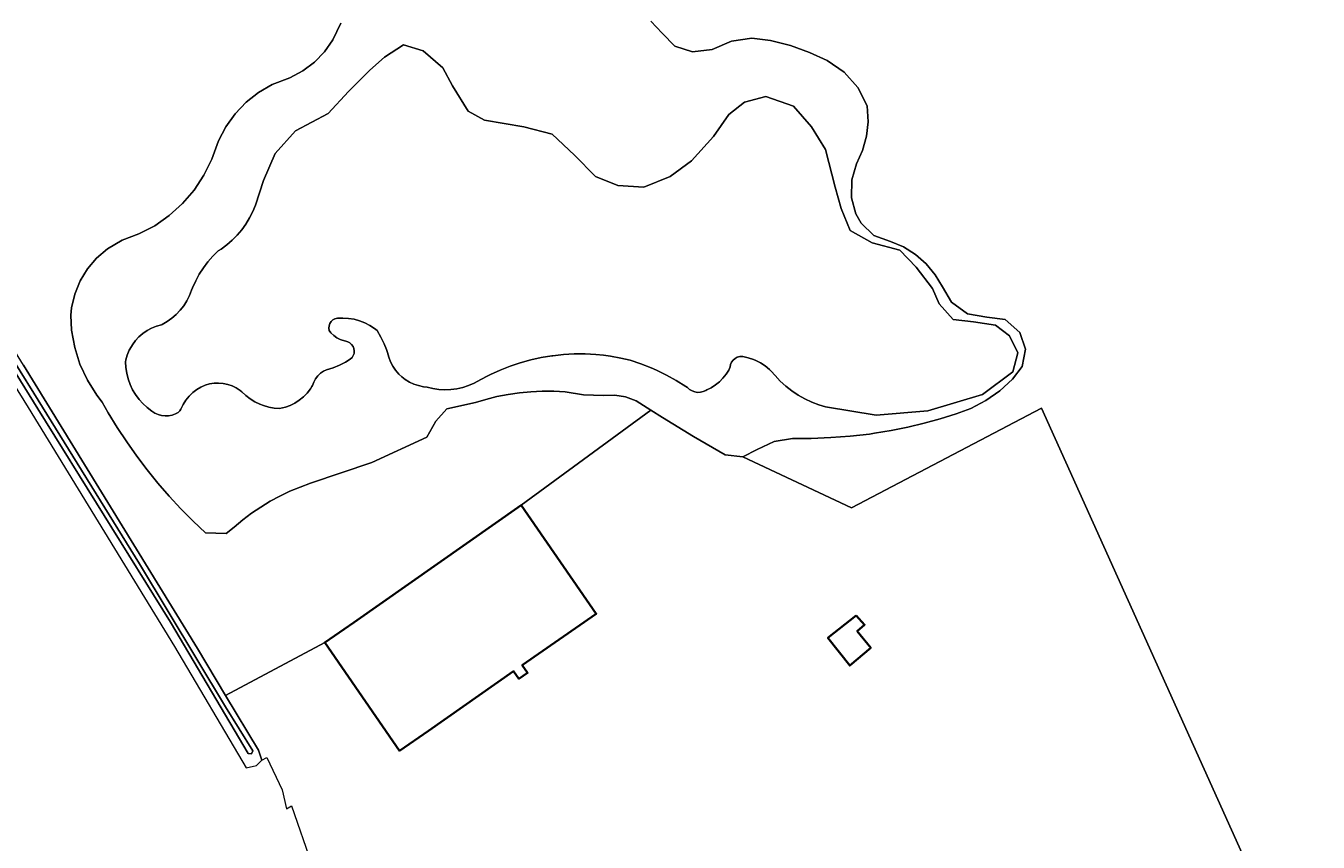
# Model space of a CAD drawing. Header units: metres. Extents: x 152737 to 157444, y 374779 to 378487.
# Tile 32 of 95: x 153451 to 153634, y 377089 to 377204. Entities that reach past the tile are written whole.
import ezdxf
from ezdxf.enums import TextEntityAlignment as Align

# ---------------------------------------------------------------- set-up
doc = ezdxf.new("R2010")
doc.units = ezdxf.units.M
for name, color, linetype, lineweight in [('B-XX-OG-BEBOUWING-GV', 7, 'Continuous', 35), ('B-XX-OG-BEBOUWING-T18', 10, 'Continuous', 18), ('B-XX-OG-TERREIN_CULTUURSCHEIDING-GV', 7, 'Continuous', 18), ('B-XX-OG-WATER-GV', 130, 'Continuous', 18), ('B-XX-OG-WATER_SLOOT-GV', 120, 'Continuous', 18)]:
    doc.layers.add(name, color=color, linetype=linetype, lineweight=lineweight)
doc.styles.add('NLCS-ISO-M-T18', font='NLCS-ISO.ttf', dxfattribs={"height": 1.8})

msp = doc.modelspace()

# ---------------------------------------------------------------- linework, layer by layer
at = {"layer": 'B-XX-OG-BEBOUWING-GV'}
for points in [[(153521.432, 377136.477), (153497.734, 377119.893), (153493.623, 377117.063), (153504.185, 377101.714), (153508.303, 377104.544), (153520.366, 377112.987), (153521.12, 377111.904), (153522.334, 377112.75), (153521.585, 377113.824), (153532.066, 377121.126)], [(153568.845, 377120.86), (153564.854, 377117.7), (153567.95, 377113.774), (153570.937, 377116.304), (153569.009, 377118.673), (153570.049, 377119.559)]]:
    msp.add_lwpolyline(points, close=True, dxfattribs=at)
at = {"layer": 'B-XX-OG-TERREIN_CULTUURSCHEIDING-GV'}
for points in [[(153450.968, 377156.332), (153475.589, 377116.188), (153479.591, 377109.539), (153493.623, 377117.063), (153497.734, 377119.893), (153521.432, 377136.477), (153539.786, 377149.968), (153537.702, 377151.276), (153536.228, 377151.838), (153534.671, 377152.093), (153533.095, 377152.029), (153530.237, 377152.13), (153527.657, 377152.541), (153526.038, 377152.629), (153524.417, 377152.636), (153522.798, 377152.564), (153521.184, 377152.412), (153519.58, 377152.18), (153517.988, 377151.87), (153516.415, 377151.481), (153514.951, 377151.044), (153510.89, 377150.132), (153509.364, 377148.378), (153508.084, 377146.12), (153500.267, 377142.559), (153491.623, 377139.592), (153490.145, 377139.065), (153488.696, 377138.463), (153487.28, 377137.789), (153485.9, 377137.043), (153484.559, 377136.228), (153483.262, 377135.346), (153482.012, 377134.398), (153480.811, 377133.388), (153479.655, 377132.505), (153476.754, 377132.56), (153474.983, 377134.241), (153473.267, 377135.978), (153471.61, 377137.77), (153470.012, 377139.616), (153468.476, 377141.513), (153467.003, 377143.46), (153465.594, 377145.453), (153464.251, 377147.492), (153462.976, 377149.574), (153462.099, 377151.101), (153461.336, 377152.087), (153460.009, 377154.195), (153458.963, 377156.456), (153458.215, 377158.832), (153457.777, 377161.285), (153457.655, 377163.432), (153457.763, 377164.431), (153458.215, 377166.388), (153458.972, 377168.249), (153460.014, 377169.967), (153461.316, 377171.497), (153462.843, 377172.802), (153464.941, 377174.034), (153467.307, 377174.911), (153469.544, 377176.08), (153471.614, 377177.522), (153473.486, 377179.215), (153475.129, 377181.13), (153476.517, 377183.238), (153477.627, 377185.504), (153478.6, 377188.108), (153479.628, 377190.107), (153480.929, 377191.941), (153482.477, 377193.571), (153484.241, 377194.966), (153486.184, 377196.097), (153488.694, 377197.033), (153490.509, 377197.998), (153492.152, 377199.233), (153493.585, 377200.707), (153494.772, 377202.385), (153495.88, 377204.746)], [(153539.812, 377205.029), (153541.39, 377203.328), (153543.204, 377201.486), (153545.682, 377200.697), (153548.492, 377201.06), (153551.197, 377202.202), (153554.098, 377202.655), (153556.745, 377202.296), (153559.55, 377201.607), (153562.261, 377200.611), (153564.774, 377199.464), (153567.174, 377197.82), (153569.1, 377195.64), (153570.434, 377193.055), (153570.541, 377190.805), (153570.307, 377188.743), (153569.759, 377186.741), (153568.91, 377184.847), (153568.249, 377182.591), (153568.215, 377180.048), (153568.814, 377177.767), (153569.558, 377176.45), (153571.355, 377174.688), (153573.723, 377173.852), (153575.571, 377173.07), (153577.272, 377172.004), (153578.782, 377170.683), (153580.063, 377169.138), (153581.083, 377167.41), (153582.339, 377165.264), (153584.611, 377163.605), (153587.38, 377163.103), (153589.946, 377162.797), (153592.022, 377160.954), (153592.819, 377158.587), (153592.367, 377156.132), (153591.01, 377154.322), (153589.22, 377152.687), (153587.231, 377151.302), (153585.077, 377150.191), (153583.039, 377149.444), (153580.766, 377148.736), (153578.472, 377148.104), (153576.157, 377147.549), (153573.825, 377147.073), (153571.478, 377146.675), (153570.754, 377146.568), (153568.008, 377146.285), (153565.254, 377146.082), (153562.496, 377145.958), (153559.863, 377145.938), (153557.249, 377145.512), (153554.843, 377144.402), (153552.801, 377143.342), (153568.187, 377136.1), (153595.115, 377150.252), (153634.276, 377063.295)], [(153634.276, 377063.295), (153595.115, 377150.252), (153568.187, 377136.1), (153552.801, 377143.342), (153550.313, 377143.629), (153545.856, 377146.245), (153541.441, 377148.929), (153539.786, 377149.968), (153521.432, 377136.477), (153532.066, 377121.126), (153521.585, 377113.824), (153522.334, 377112.75), (153521.12, 377111.904), (153520.366, 377112.987), (153508.303, 377104.544), (153504.185, 377101.714), (153493.623, 377117.063), (153479.591, 377109.539), (153484.263, 377101.778), (153484.716, 377100.381), (153485.406, 377100.761), (153487.578, 377096.179), (153488.202, 377093.466), (153488.893, 377093.911), (153491.77, 377085.594)]]:
    msp.add_lwpolyline(points, dxfattribs=at)
msp.add_lwpolyline([(153568.845, 377120.86), (153570.049, 377119.559), (153569.009, 377118.673), (153570.937, 377116.304), (153567.95, 377113.774), (153564.854, 377117.7)], close=True, dxfattribs=at)
at = {"layer": 'B-XX-OG-WATER-GV'}
msp.add_lwpolyline([(153417.882, 377206.43), (153440.535, 377170.198), (153453.005, 377150.155), (153471.775, 377119.926), (153482.785, 377101.338), (153483.256, 377101.269), (153483.427, 377101.724), (153479.586, 377107.916), (153467.377, 377128.212), (153452.416, 377152.361), (153438.832, 377174.189), (153421.75, 377201.712), (153407.412, 377224.774)], dxfattribs=at)
msp.add_lwpolyline([(153567.996, 377175.412), (153566.722, 377178.536), (153565.911, 377181.545), (153564.521, 377186.867), (153562.553, 377190.107), (153560.005, 377193), (153556.067, 377194.388), (153553.056, 377193.578), (153550.856, 377191.843), (153548.656, 377188.719), (153545.529, 377185.247), (153542.518, 377183.049), (153538.812, 377181.545), (153535.106, 377181.776), (153531.979, 377183.049), (153528.969, 377186.057), (153525.842, 377189.066), (153521.789, 377190.107), (153516.23, 377191.033), (153513.914, 377192.306), (153511.713, 377195.893), (153510.324, 377198.438), (153507.544, 377200.868), (153504.765, 377201.678), (153502.101, 377199.942), (153500.017, 377198.091), (153497.006, 377195.083), (153494.111, 377191.959), (153489.478, 377189.529), (153486.583, 377186.289), (153484.962, 377182.47), (153483.804, 377178.999), (153483.431, 377178.069), (153482.984, 377177.172), (153482.468, 377176.313), (153481.885, 377175.498), (153481.238, 377174.733), (153480.533, 377174.021), (153479.773, 377173.368), (153478.963, 377172.777), (153478.552, 377172.513), (153477.788, 377171.767), (153477.081, 377170.966), (153476.437, 377170.114), (153475.858, 377169.217), (153475.348, 377168.278), (153474.909, 377167.304), (153474.768, 377166.943), (153474.471, 377166.177), (153474.101, 377165.444), (153473.662, 377164.751), (153473.157, 377164.103), (153472.591, 377163.508), (153471.971, 377162.97), (153471.301, 377162.495), (153470.588, 377162.088), (153470.487, 377162.038), (153469.785, 377161.841), (153469.109, 377161.569), (153468.468, 377161.224), (153467.867, 377160.811), (153467.316, 377160.335), (153466.82, 377159.801), (153466.386, 377159.216), (153466.018, 377158.587), (153465.941, 377158.432), (153465.662, 377157.76), (153465.458, 377157.06), (153465.405, 377156.812), (153465.452, 377155.989), (153465.578, 377155.174), (153465.782, 377154.376), (153466.063, 377153.601), (153466.417, 377152.856), (153466.842, 377152.15), (153467.334, 377151.488), (153467.887, 377150.877), (153468.497, 377150.322), (153469.157, 377149.829), (153469.574, 377149.546), (153470.03, 377149.333), (153470.513, 377149.195), (153471.013, 377149.134), (153471.516, 377149.154), (153472.01, 377149.253), (153472.481, 377149.429), (153472.859, 377149.644), (153473.105, 377149.879), (153473.242, 377150.074), (153473.379, 377150.386), (153473.584, 377150.776), (153473.975, 377151.383), (153474.432, 377151.942), (153474.947, 377152.448), (153475.516, 377152.893), (153476.077, 377153.223), (153476.675, 377153.481), (153477.299, 377153.665), (153477.942, 377153.77), (153478.593, 377153.796), (153479.242, 377153.742), (153479.879, 377153.609), (153480.495, 377153.398), (153481.081, 377153.114), (153481.628, 377152.76), (153481.868, 377152.572), (153482.434, 377152.032), (153483.052, 377151.552), (153483.715, 377151.138), (153484.418, 377150.794), (153484.936, 377150.594), (153485.687, 377150.377), (153486.457, 377150.238), (153487.237, 377150.178), (153488.042, 377150.365), (153488.738, 377150.629), (153489.4, 377150.967), (153490.023, 377151.374), (153490.599, 377151.845), (153491.12, 377152.376), (153491.582, 377152.959), (153491.801, 377153.288), (153491.901, 377153.453), (153492.08, 377153.943), (153492.332, 377154.4), (153492.65, 377154.813), (153493.029, 377155.173), (153493.457, 377155.471), (153493.865, 377155.666), (153494.794, 377155.953), (153495.695, 377156.317), (153496.564, 377156.753), (153497.239, 377157.157), (153497.482, 377157.393), (153497.662, 377157.679), (153497.771, 377157.999), (153497.802, 377158.336), (153497.753, 377158.671), (153497.627, 377158.985), (153497.431, 377159.261), (153497.176, 377159.483), (153496.876, 377159.64), (153496.602, 377159.714), (153496.073, 377159.858), (153495.818, 377159.959), (153495.333, 377160.215), (153494.89, 377160.538), (153494.499, 377160.922), (153494.235, 377161.259), (153494.193, 377161.589), (153494.23, 377161.919), (153494.345, 377162.23), (153494.53, 377162.506), (153494.776, 377162.729), (153495.069, 377162.887), (153495.404, 377162.973), (153496.197, 377163.002), (153496.988, 377162.952), (153497.779, 377162.82), (153498.544, 377162.611), (153499.284, 377162.326), (153499.992, 377161.968), (153500.66, 377161.541), (153501.044, 377161.248), (153501.582, 377160.312), (153502.049, 377159.338), (153502.375, 377158.524), (153502.494, 377158.131), (153502.674, 377157.453), (153502.929, 377156.8), (153503.258, 377156.18), (153503.655, 377155.601), (153504.115, 377155.072), (153504.532, 377154.682), (153505.018, 377154.308), (153505.617, 377153.942), (153506.253, 377153.646), (153506.919, 377153.425), (153507.605, 377153.281), (153508.102, 377153.226), (153508.93, 377153.019), (153509.775, 377152.89), (153510.627, 377152.841), (153511.48, 377152.872), (153512.327, 377152.982), (153513.16, 377153.171), (153513.972, 377153.437), (153514.755, 377153.778), (153515.188, 377154.006), (153516.523, 377154.736), (153517.069, 377155.008), (153518.454, 377155.638), (153519.871, 377156.193), (153521.314, 377156.674), (153522.781, 377157.077), (153524.267, 377157.404), (153525.768, 377157.651), (153525.921, 377157.672), (153527.434, 377157.832), (153528.953, 377157.913), (153530.475, 377157.913), (153531.994, 377157.834), (153533.109, 377157.725), (153534.063, 377157.596), (153535.56, 377157.329), (153536.887, 377157.023), (153538.382, 377156.517), (153539.848, 377155.936), (153540.596, 377155.607), (153542.014, 377154.915), (153543.395, 377154.152), (153544.735, 377153.32), (153544.976, 377153.161), (153545.277, 377152.884), (153545.626, 377152.671), (153546.01, 377152.53), (153546.413, 377152.466), (153546.822, 377152.482), (153547.22, 377152.576), (153547.591, 377152.747), (153547.714, 377152.824), (153548.353, 377153.137), (153548.952, 377153.519), (153549.505, 377153.967), (153550.004, 377154.473), (153550.443, 377155.033), (153550.817, 377155.638), (153551.03, 377156.069), (153551.094, 377156.421), (153551.234, 377156.751), (153551.443, 377157.041), (153551.712, 377157.278), (153552.026, 377157.449), (153552.371, 377157.547), (153552.813, 377157.559), (153553.571, 377157.388), (153554.306, 377157.14), (153554.649, 377156.994), (153555.338, 377156.637), (153555.988, 377156.211), (153556.59, 377155.721), (153556.83, 377155.494), (153557.374, 377154.842), (153558.118, 377154.06), (153558.918, 377153.336), (153559.77, 377152.673), (153560.668, 377152.075), (153561.608, 377151.545), (153562.585, 377151.086), (153563.593, 377150.701), (153564.521, 377150.419), (153571.701, 377149.262), (153578.997, 377149.84), (153586.756, 377152.155), (153591.041, 377155.394), (153591.736, 377158.056), (153590.578, 377160.486), (153588.609, 377161.99), (153585.482, 377162.453), (153582.587, 377162.8), (153580.619, 377164.998), (153579.692, 377167.197), (153577.376, 377170.205), (153575.06, 377172.635), (153571.122, 377173.677)], close=True, dxfattribs=at)
at = {"layer": 'B-XX-OG-WATER_SLOOT-GV'}
for points in [[(153404.171, 377226.085), (153422.873, 377196.66), (153451.606, 377150.35), (153472.35, 377116.497), (153482.509, 377099.29), (153483.948, 377099.605), (153484.716, 377100.381), (153484.263, 377101.778), (153479.591, 377109.539), (153475.589, 377116.188), (153450.968, 377156.332), (153425.567, 377197.555), (153407.425, 377227.388)], [(153407.412, 377224.774), (153421.75, 377201.712), (153438.832, 377174.189), (153452.416, 377152.361), (153467.377, 377128.212), (153479.586, 377107.916), (153483.427, 377101.724), (153483.256, 377101.269), (153482.785, 377101.338), (153471.775, 377119.926), (153453.005, 377150.155), (153440.535, 377170.198), (153417.882, 377206.43)], [(153495.88, 377204.746), (153494.772, 377202.385), (153493.585, 377200.707), (153492.152, 377199.233), (153490.509, 377197.998), (153488.694, 377197.033), (153486.184, 377196.097), (153484.241, 377194.966), (153482.477, 377193.571), (153480.929, 377191.941), (153479.628, 377190.107), (153478.6, 377188.108), (153477.627, 377185.504), (153476.517, 377183.238), (153475.129, 377181.13), (153473.486, 377179.215), (153471.614, 377177.522), (153469.544, 377176.08), (153467.307, 377174.911), (153464.941, 377174.034), (153462.843, 377172.802), (153461.316, 377171.497), (153460.014, 377169.967), (153458.972, 377168.249), (153458.215, 377166.388), (153457.763, 377164.431), (153457.655, 377163.432), (153457.777, 377161.285), (153458.215, 377158.832), (153458.963, 377156.456), (153460.009, 377154.195), (153461.336, 377152.087), (153462.099, 377151.101), (153462.976, 377149.574), (153464.251, 377147.492), (153465.594, 377145.453), (153467.003, 377143.46), (153468.476, 377141.513), (153470.012, 377139.616), (153471.61, 377137.77), (153473.267, 377135.978), (153474.983, 377134.241), (153476.754, 377132.56), (153479.655, 377132.505), (153480.811, 377133.388), (153482.012, 377134.398), (153483.262, 377135.346), (153484.559, 377136.228), (153485.9, 377137.043), (153487.28, 377137.789), (153488.696, 377138.463), (153490.145, 377139.065), (153491.623, 377139.592), (153500.267, 377142.559), (153508.084, 377146.12), (153509.364, 377148.378), (153510.89, 377150.132), (153514.951, 377151.044), (153516.415, 377151.481), (153517.988, 377151.87), (153519.58, 377152.18), (153521.184, 377152.412), (153522.798, 377152.564), (153524.417, 377152.636), (153526.038, 377152.629), (153527.657, 377152.541), (153530.237, 377152.13), (153533.095, 377152.029), (153534.671, 377152.093), (153536.228, 377151.838), (153537.702, 377151.276), (153539.786, 377149.968), (153541.441, 377148.929), (153545.856, 377146.245), (153550.313, 377143.629), (153552.801, 377143.342), (153554.843, 377144.402), (153557.249, 377145.512), (153559.863, 377145.938), (153562.496, 377145.958), (153565.254, 377146.082), (153568.008, 377146.285), (153570.754, 377146.568), (153571.478, 377146.675), (153573.825, 377147.073), (153576.157, 377147.549), (153578.472, 377148.104), (153580.766, 377148.736), (153583.039, 377149.444), (153585.077, 377150.191), (153587.231, 377151.302), (153589.22, 377152.687), (153591.01, 377154.322), (153592.367, 377156.132), (153592.819, 377158.587), (153592.022, 377160.954), (153589.946, 377162.797), (153587.38, 377163.103), (153584.611, 377163.605), (153582.339, 377165.264), (153581.083, 377167.41), (153580.063, 377169.138), (153578.782, 377170.683), (153577.272, 377172.004), (153575.571, 377173.07), (153573.723, 377173.852), (153571.355, 377174.688), (153569.558, 377176.45), (153568.814, 377177.767), (153568.215, 377180.048), (153568.249, 377182.591), (153568.91, 377184.847), (153569.759, 377186.741), (153570.307, 377188.743), (153570.541, 377190.805), (153570.434, 377193.055), (153569.1, 377195.64), (153567.174, 377197.82), (153564.774, 377199.464), (153562.261, 377200.611), (153559.55, 377201.607), (153556.745, 377202.296), (153554.098, 377202.655), (153551.197, 377202.202), (153548.492, 377201.06), (153545.682, 377200.697), (153543.204, 377201.486), (153541.39, 377203.328), (153539.812, 377205.029)]]:
    msp.add_lwpolyline(points, dxfattribs=at)
msp.add_lwpolyline([(153567.996, 377175.412), (153571.122, 377173.677), (153575.06, 377172.635), (153577.376, 377170.205), (153579.692, 377167.197), (153580.619, 377164.998), (153582.587, 377162.8), (153585.482, 377162.453), (153588.609, 377161.99), (153590.578, 377160.486), (153591.736, 377158.056), (153591.041, 377155.394), (153586.756, 377152.155), (153578.997, 377149.84), (153571.701, 377149.262), (153564.521, 377150.419), (153563.593, 377150.701), (153562.585, 377151.086), (153561.608, 377151.545), (153560.668, 377152.075), (153559.77, 377152.673), (153558.918, 377153.336), (153558.118, 377154.06), (153557.374, 377154.842), (153556.83, 377155.494), (153556.59, 377155.721), (153555.988, 377156.211), (153555.338, 377156.637), (153554.649, 377156.994), (153554.306, 377157.14), (153553.571, 377157.388), (153552.813, 377157.559), (153552.371, 377157.547), (153552.026, 377157.449), (153551.712, 377157.278), (153551.443, 377157.041), (153551.234, 377156.751), (153551.094, 377156.421), (153551.03, 377156.069), (153550.817, 377155.638), (153550.443, 377155.033), (153550.004, 377154.473), (153549.505, 377153.967), (153548.952, 377153.519), (153548.353, 377153.137), (153547.714, 377152.824), (153547.591, 377152.747), (153547.22, 377152.576), (153546.822, 377152.482), (153546.413, 377152.466), (153546.01, 377152.53), (153545.626, 377152.671), (153545.277, 377152.884), (153544.976, 377153.161), (153544.735, 377153.32), (153543.395, 377154.152), (153542.014, 377154.915), (153540.596, 377155.607), (153539.848, 377155.936), (153538.382, 377156.517), (153536.887, 377157.023), (153535.56, 377157.329), (153534.063, 377157.596), (153533.109, 377157.725), (153531.994, 377157.834), (153530.475, 377157.913), (153528.953, 377157.913), (153527.434, 377157.832), (153525.921, 377157.672), (153525.768, 377157.651), (153524.267, 377157.404), (153522.781, 377157.077), (153521.314, 377156.674), (153519.871, 377156.193), (153518.454, 377155.638), (153517.069, 377155.008), (153516.523, 377154.736), (153515.188, 377154.006), (153514.755, 377153.778), (153513.972, 377153.437), (153513.16, 377153.171), (153512.327, 377152.982), (153511.48, 377152.872), (153510.627, 377152.841), (153509.775, 377152.89), (153508.93, 377153.019), (153508.102, 377153.226), (153507.605, 377153.281), (153506.919, 377153.425), (153506.253, 377153.646), (153505.617, 377153.942), (153505.018, 377154.308), (153504.532, 377154.682), (153504.115, 377155.072), (153503.655, 377155.601), (153503.258, 377156.18), (153502.929, 377156.8), (153502.674, 377157.453), (153502.494, 377158.131), (153502.375, 377158.524), (153502.049, 377159.338), (153501.582, 377160.312), (153501.044, 377161.248), (153500.66, 377161.541), (153499.992, 377161.968), (153499.284, 377162.326), (153498.544, 377162.611), (153497.779, 377162.82), (153496.988, 377162.952), (153496.197, 377163.002), (153495.404, 377162.973), (153495.069, 377162.887), (153494.776, 377162.729), (153494.53, 377162.506), (153494.345, 377162.23), (153494.23, 377161.919), (153494.193, 377161.589), (153494.235, 377161.259), (153494.499, 377160.922), (153494.89, 377160.538), (153495.333, 377160.215), (153495.818, 377159.959), (153496.073, 377159.858), (153496.602, 377159.714), (153496.876, 377159.64), (153497.176, 377159.483), (153497.431, 377159.261), (153497.627, 377158.985), (153497.753, 377158.671), (153497.802, 377158.336), (153497.771, 377157.999), (153497.662, 377157.679), (153497.482, 377157.393), (153497.239, 377157.157), (153496.564, 377156.753), (153495.695, 377156.317), (153494.794, 377155.953), (153493.865, 377155.666), (153493.457, 377155.471), (153493.029, 377155.173), (153492.65, 377154.813), (153492.332, 377154.4), (153492.08, 377153.943), (153491.901, 377153.453), (153491.801, 377153.288), (153491.582, 377152.959), (153491.12, 377152.376), (153490.599, 377151.845), (153490.023, 377151.374), (153489.4, 377150.967), (153488.738, 377150.629), (153488.042, 377150.365), (153487.237, 377150.178), (153486.457, 377150.238), (153485.687, 377150.377), (153484.936, 377150.594), (153484.418, 377150.794), (153483.715, 377151.138), (153483.052, 377151.552), (153482.434, 377152.032), (153481.868, 377152.572), (153481.628, 377152.76), (153481.081, 377153.114), (153480.495, 377153.398), (153479.879, 377153.609), (153479.242, 377153.742), (153478.593, 377153.796), (153477.942, 377153.77), (153477.299, 377153.665), (153476.675, 377153.481), (153476.077, 377153.223), (153475.516, 377152.893), (153474.947, 377152.448), (153474.432, 377151.942), (153473.975, 377151.383), (153473.584, 377150.776), (153473.379, 377150.386), (153473.242, 377150.074), (153473.105, 377149.879), (153472.859, 377149.644), (153472.481, 377149.429), (153472.01, 377149.253), (153471.516, 377149.154), (153471.013, 377149.134), (153470.513, 377149.195), (153470.03, 377149.333), (153469.574, 377149.546), (153469.157, 377149.829), (153468.497, 377150.322), (153467.887, 377150.877), (153467.334, 377151.488), (153466.842, 377152.15), (153466.417, 377152.856), (153466.063, 377153.601), (153465.782, 377154.376), (153465.578, 377155.174), (153465.452, 377155.989), (153465.405, 377156.812), (153465.458, 377157.06), (153465.662, 377157.76), (153465.941, 377158.432), (153466.018, 377158.587), (153466.386, 377159.216), (153466.82, 377159.801), (153467.316, 377160.335), (153467.867, 377160.811), (153468.468, 377161.224), (153469.109, 377161.569), (153469.785, 377161.841), (153470.487, 377162.038), (153470.588, 377162.088), (153471.301, 377162.495), (153471.971, 377162.97), (153472.591, 377163.508), (153473.157, 377164.103), (153473.662, 377164.751), (153474.101, 377165.444), (153474.471, 377166.177), (153474.768, 377166.943), (153474.909, 377167.304), (153475.348, 377168.278), (153475.858, 377169.217), (153476.437, 377170.114), (153477.081, 377170.966), (153477.788, 377171.767), (153478.552, 377172.513), (153478.963, 377172.777), (153479.773, 377173.368), (153480.533, 377174.021), (153481.238, 377174.733), (153481.885, 377175.498), (153482.468, 377176.313), (153482.984, 377177.172), (153483.431, 377178.069), (153483.804, 377178.999), (153484.962, 377182.47), (153486.583, 377186.289), (153489.478, 377189.529), (153494.111, 377191.959), (153497.006, 377195.083), (153500.017, 377198.091), (153502.101, 377199.942), (153504.765, 377201.678), (153507.544, 377200.868), (153510.324, 377198.438), (153511.713, 377195.893), (153513.914, 377192.306), (153516.23, 377191.033), (153521.789, 377190.107), (153525.842, 377189.066), (153528.969, 377186.057), (153531.979, 377183.049), (153535.106, 377181.776), (153538.812, 377181.545), (153542.518, 377183.049), (153545.529, 377185.247), (153548.656, 377188.719), (153550.856, 377191.843), (153553.056, 377193.578), (153556.067, 377194.388), (153560.005, 377193), (153562.553, 377190.107), (153564.521, 377186.867), (153565.911, 377181.545), (153566.722, 377178.536)], close=True, dxfattribs=at)

# ---------------------------------------------------------------- texts
at = {"layer": 'B-XX-OG-BEBOUWING-T18', "style": 'NLCS-ISO-M-T18'}
msp.add_text('4b', height=0.0018, rotation=35, dxfattribs=at).set_placement((153516.137, 377114.299), align=Align.MIDDLE_CENTER)

doc.saveas('drawing.dxf')
